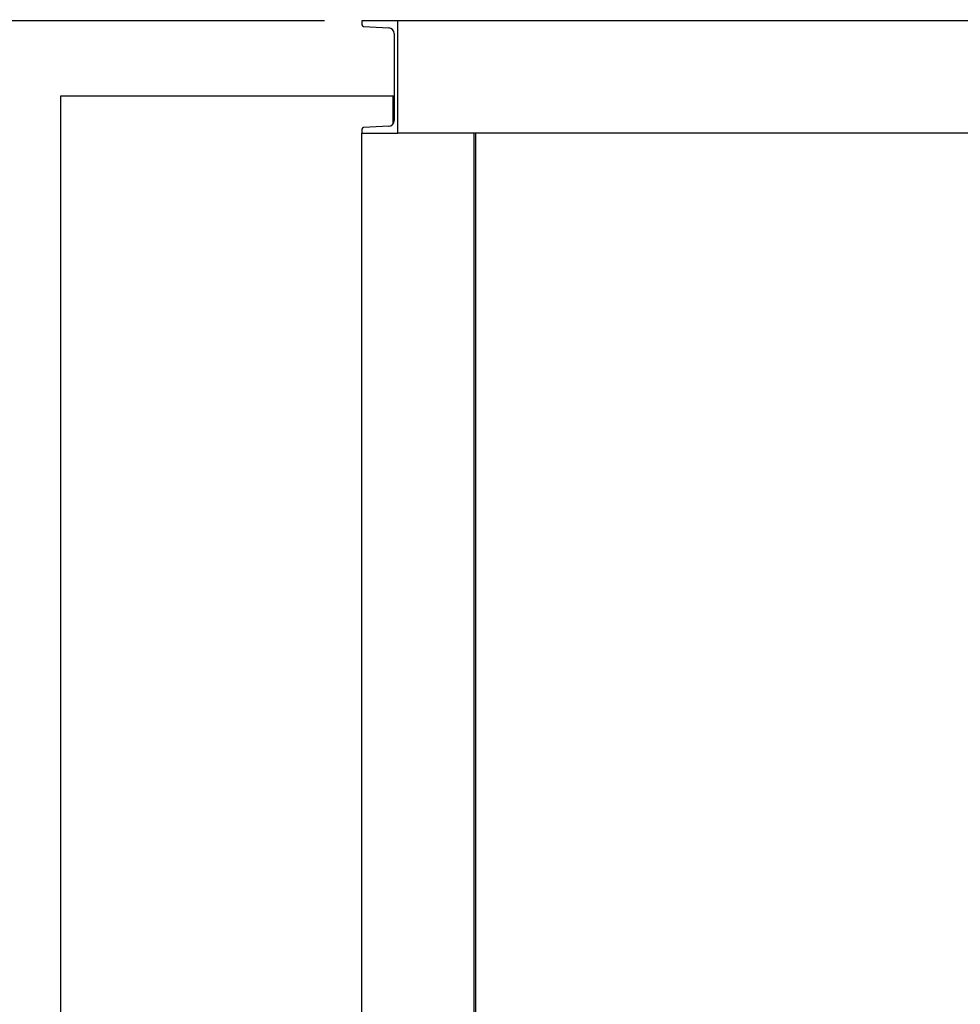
# Model space of a CAD drawing. Header units: inches. Extents: x 5 to 1128, y -85 to 748.
# Tile 144 of 256: x 121 to 172, y 388 to 441. Entities that reach past the tile are written whole.
import ezdxf

# ---------------------------------------------------------------- set-up
doc = ezdxf.new("R2010")
doc.units = ezdxf.units.IN
doc.header["$LTSCALE"] = 32
doc.header["$MEASUREMENT"] = 0
doc.layers.add('Dimension (ANSI)', color=7, linetype='Continuous', lineweight=25)
doc.layers.add('Visible (ANSI)', color=7, linetype='Continuous', lineweight=30)
doc.styles.add('Note Text (ANSI)', font='tahoma.ttf')
doc.dimstyles.new('SB Fraction-16 (ANSI)', dxfattribs={"dimscale": 32, "dimtxt": 0.125, "dimasz": 0.098425, "dimexe": 0.125, "dimexo": 0.0625, "dimgap": 0.031496, "dimtad": 0, "dimtih": 1, "dimtoh": 1, "dimdec": 4, "dimrnd": 1e-08, "dimzin": 0, "dimdsep": 46, "dimlunit": 5, "dimtxsty": 'Note Text (ANSI)', "dimcen": 0.09, "dimdle": 0.393701, "dimclrd": 256, "dimclre": 256, "dimclrt": 256, "dimadec": 0, "dimazin": 3, "dimtfac": 0.96, "dimtofl": 0, "dimtmove": 0, "dimatfit": 3, "dimfxl": 1, "dimfrac": 2, "dimtolj": 1, "dimtzin": 12, "dimlwd": -1, "dimlwe": -1, "dimarcsym": 0})

# ---------------------------------------------------------------- blocks, each defined once
blk = doc.blocks.new('*D15')
at = {"layer": 'Defpoints', "color": 0, "transparency": 16777216}
for p in [(139.762, 440.484), (103.525, 354.484), (123.682, 354.484)]:
    blk.add_point(p, dxfattribs=at)
at = {"layer": 'Dimension (ANSI)', "transparency": 16777216}
for p, q in [((137.762, 440.484), (99.525, 440.484)), ((103.525, 437.334), (103.525, 405.583)), ((103.525, 357.633), (103.525, 399.384)), ((121.682, 354.484), (99.525, 354.484))]:
    blk.add_line(p, q, dxfattribs=at)
for points in [[(103, 437.334), (104.05, 437.334), (103.525, 440.484)], [(103, 357.633), (104.05, 357.633), (103.525, 354.484)]]:
    blk.add_solid(points, dxfattribs=at)
at = {"layer": 'Dimension (ANSI)', "transparency": 16777216, "insert": (100.711, 404.575), "char_height": 4, "attachment_point": 1, "style": 'Note Text (ANSI)'}
blk.add_mtext('\\A1;86', dxfattribs=at)
blk = doc.blocks.new('*D16')
at = {"layer": 'Defpoints', "color": 0, "transparency": 16777216}
for p in [(170.307, 471.984), (79.417, 159.272), (130.37, 159.272)]:
    blk.add_point(p, dxfattribs=at)
at = {"layer": 'Dimension (ANSI)', "transparency": 16777216}
for p, q in [((168.307, 471.984), (75.417, 471.984)), ((79.417, 468.834), (79.417, 327.661)), ((79.417, 162.422), (79.417, 320.595)), ((128.37, 159.272), (75.417, 159.272))]:
    blk.add_line(p, q, dxfattribs=at)
for points in [[(78.892, 468.834), (79.942, 468.834), (79.417, 471.984)], [(78.892, 162.422), (79.942, 162.422), (79.417, 159.272)]]:
    blk.add_solid(points, dxfattribs=at)
at = {"layer": 'Dimension (ANSI)', "transparency": 16777216, "insert": (67.214, 326.653), "char_height": 4, "attachment_point": 1, "style": 'Note Text (ANSI)'}
blk.add_mtext('\\A1;312 11/16', dxfattribs=at)

msp = doc.modelspace()

# ---------------------------------------------------------------- linework, layer by layer
at = {"layer": 'Visible (ANSI)'}
for p, q in [((141.68226, 440.48367), (139.76226, 440.48367)), ((139.76226, 440.48367), (139.76226, 440.27662)), ((141.68226, 434.48367), (141.68226, 440.48367)), ((262.43226, 440.48367), (141.68226, 440.48367)), ((139.85324, 440.18075), (141.19499, 440.11045)), ((141.48226, 439.80772), (141.48226, 435.15962)), ((123.68226, 360.48367), (123.68226, 436.48367)), ((123.68226, 436.48367), (141.43226, 436.48367)), ((141.43226, 434.99284), (141.43226, 436.48367)), ((141.43226, 436.48367), (141.48226, 436.48367)), ((141.48226, 436.34917), (141.43226, 436.34917)), ((139.76226, 434.69072), (139.76226, 434.48367)), ((139.76226, 434.48367), (141.68226, 434.48367)), ((139.76226, 360.48367), (139.76226, 434.48367)), ((141.19499, 434.85689), (139.85324, 434.78658)), ((262.43226, 434.48367), (141.68226, 434.48367)), ((145.76226, 434.48367), (145.55522, 434.48367)), ((145.76226, 378.26107), (145.76226, 434.48367)), ((145.85226, 378.26107), (145.85226, 434.48367))]:
    msp.add_line(p, q, dxfattribs=at)
for centre, radius, start, end in [((139.85826, 440.27662), 0.096, 180, 267.000444), ((141.17912, 439.80772), 0.30314, 0, 87.000444), ((141.17912, 435.15962), 0.30314, 272.999556, 0), ((139.85826, 434.69072), 0.096, 92.999556, 180)]:
    msp.add_arc(centre, radius, start, end, dxfattribs=at)

# ---------------------------------------------------------------- dimensions: what is measured, and where the dimension line sits
at = {"layer": 'Dimension (ANSI)'}
for base, p1, p2, angle, picture, middle in [((79.41701, 159.27197), (170.30726, 471.98367), (130.36976, 159.27197), 270, '*D16', (79.41701, 324.12782)), ((103.52478, 354.48367), (139.76226, 440.48367), (123.68226, 354.48367), 90, '*D15', (103.52478, 402.48367))]:
    dim = msp.add_linear_dim(base=base, p1=p1, p2=p2, angle=angle, dimstyle='SB Fraction-16 (ANSI)', override={"dimgap": 0.031496, "dimdec": 4, "dimtol": 0, "dimlim": 0, "dimtp": 0, "dimtm": 0, "dimtdec": 2, "dimatfit": 1}, dxfattribs=at)
    dim.commit()
    dim.dimension.update_dxf_attribs({"geometry": picture, "text_midpoint": middle, "dimtype": 160})

doc.saveas('drawing.dxf')
